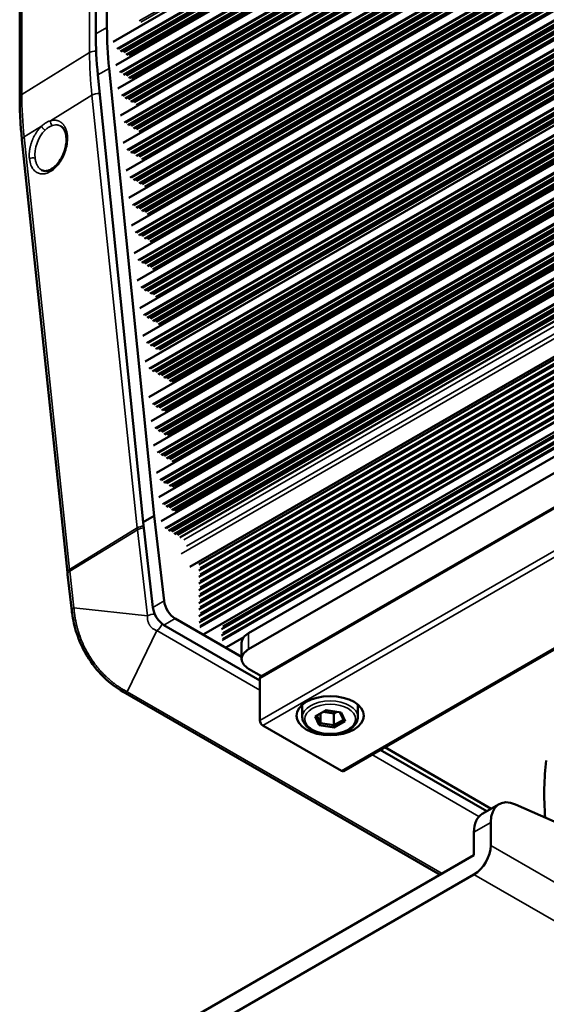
# Paper-space layout 'Sheet_1' of a CAD drawing. Header units: millimetres. Extents: x 0 to 118, y 0 to 118.
# Tile 3 of 206: x 12.18 to 14.79, y 17.04 to 21.92. Entities that reach past the tile are written whole.
import ezdxf

# ---------------------------------------------------------------- set-up
doc = ezdxf.new("R2010")
doc.units = ezdxf.units.MM
doc.layers.add('Visible (ANSI)', color=7, linetype='Continuous', lineweight=50)
doc.layers.add('Visible Narrow (ANSI)', color=7, linetype='Continuous', lineweight=35)

psp = doc.layouts.new('Sheet_1')

# ---------------------------------------------------------------- linework, layer by layer
at = {"layer": 'Visible (ANSI)'}
for p, q in [((39.94066, 37.57), (12.64579, 21.8113)), ((39.94883, 37.4509), (12.65933, 21.6953)), ((39.96056, 37.33555), (12.66905, 21.57879)), ((39.97401, 37.20351), (12.68183, 21.44637)), ((39.98793, 37.06692), (12.69572, 21.30976)), ((40.00184, 36.93033), (12.70961, 21.17316)), ((40.01573, 36.79405), (12.72323, 21.03672)), ((40.02961, 36.65776), (12.73684, 20.90027)), ((40.04351, 36.5214), (12.75039, 20.76371)), ((40.05738, 36.38519), (12.76407, 20.62739)), ((40.07127, 36.2489), (12.77769, 20.49095)), ((40.08537, 36.11049), (12.79325, 20.35338)), ((40.09821, 35.98452), (12.80437, 20.22641)), ((40.11624, 35.80754), (12.82212, 20.04927)), ((40.12839, 35.68824), (12.83407, 19.92986)), ((40.14055, 35.56894), (12.84603, 19.81044)), ((40.15444, 35.43259), (12.85971, 19.67396)), ((40.1666, 35.31328), (12.87167, 19.55455)), ((40.17912, 35.19419), (12.88363, 19.43513)), ((18.73871, 22.68131), (12.97555, 19.35395)), ((18.74846, 22.51267), (13.02561, 19.20858)), ((13.07012, 19.22062), (18.74968, 22.49972)), ((18.76002, 22.47555), (13.06965, 19.19021)), ((18.77119, 22.44981), (13.06982, 19.15812)), ((18.75622, 22.48174), (13.07641, 19.20249)), ((18.76941, 22.45699), (13.07658, 19.17023)), ((18.75632, 22.40888), (13.06998, 19.12588)), ((18.75864, 22.41843), (13.07674, 19.13798)), ((12.615, 21.88246), (12.615, 22.36193)), ((18.75922, 22.37822), (13.07015, 19.09364)), ((18.77197, 22.35325), (13.07032, 19.06139)), ((18.75774, 22.38556), (13.07691, 19.10574)), ((18.76808, 22.3592), (13.07707, 19.07349)), ((12.55932, 21.85031), (12.55932, 22.32978)), ((18.78035, 22.32575), (13.07048, 19.02915)), ((18.77956, 22.33349), (13.07724, 19.04125)), ((18.51285, 22.14719), (13.0774, 19.00904)), ((18.41672, 22.08327), (13.07065, 18.99671)), ((12.18264, 22.00956), (12.18264, 21.53405)), ((18.1441, 21.90197), (13.07757, 18.97681)), ((18.04788, 21.83798), (13.07082, 18.96448)), ((17.96529, 21.76635), (13.07774, 18.94452)), ((17.96522, 21.75792), (13.07098, 18.93224)), ((13.07706, 18.91463), (17.97095, 21.74011)), ((12.84945, 19.46205), (12.62556, 21.67882)), ((13.09563, 18.87469), (17.98886, 21.69979)), ((17.99751, 21.68032), (13.18218, 18.90018)), ((17.99452, 21.68703), (13.18893, 18.91252)), ((12.56988, 21.64667), (12.79377, 19.42991)), ((18.00894, 21.65458), (13.18234, 18.86794)), ((13.18842, 18.85034), (18.0164, 21.63778)), ((18.00597, 21.66125), (13.1891, 18.88023)), ((12.19393, 21.32423), (12.41866, 19.18017)), ((12.29123, 21.17488), (12.29123, 21.17488)), ((16.43481, 20.68054), (13.31685, 18.88039)), ((16.43481, 20.60017), (13.31685, 18.80002)), ((16.57808, 20.51275), (13.37661, 18.66438)), ((16.98751, 20.04469), (13.78604, 18.19632)), ((12.84945, 19.46205), (12.79377, 19.42991)), ((12.79377, 19.42991), (12.84236, 19.00706)), ((12.89804, 19.03921), (12.84945, 19.46205)), ((12.41966, 19.17108), (12.44057, 18.98999)), ((13.28226, 18.76213), (12.95316, 18.95214)), ((13.37253, 18.64573), (12.89749, 18.91999)), ((13.20699, 18.8104), (13.29226, 18.85963)), ((13.28226, 18.75181), (13.28226, 18.83217)), ((13.31685, 18.70359), (13.38069, 18.66673)), ((13.37253, 18.65537), (13.37253, 18.44642)), ((12.69566, 18.58834), (14.2649, 17.68234)), ((13.58272, 18.4641), (13.58272, 18.52533)), ((13.70064, 18.49729), (13.64633, 18.46594)), ((13.77483, 18.48582), (13.70064, 18.49729)), ((13.85831, 18.4641), (13.85831, 18.52533)), ((13.64633, 18.46594), (13.66621, 18.4231)), ((13.65511, 18.47101), (13.67263, 18.43324)), ((13.67263, 18.48113), (13.67263, 18.43324)), ((13.73804, 18.48099), (13.68627, 18.489)), ((13.75242, 18.48928), (13.73804, 18.48099)), ((13.73804, 18.48099), (13.73804, 18.42312)), ((13.73804, 18.42312), (13.78593, 18.45077)), ((13.78593, 18.45077), (13.76926, 18.48668)), ((13.79471, 18.44298), (13.77483, 18.48582)), ((13.79471, 18.44298), (13.78593, 18.45077)), ((13.38645, 18.42231), (13.77619, 18.19729)), ((13.66621, 18.4231), (13.67263, 18.43324)), ((13.66621, 18.4231), (13.7404, 18.41162)), ((13.67263, 18.43324), (13.73804, 18.42312)), ((13.7404, 18.41162), (13.73804, 18.42312)), ((13.7404, 18.41162), (13.79471, 18.44298)), ((14.49644, 17.99683), (13.96848, 18.30165)), ((13.99075, 18.31451), (14.51872, 18.00969)), ((14.47396, 17.98385), (14.55748, 18.03207)), ((14.63964, 18.03061), (16.76008, 17.09443)), ((14.51671, 17.82772), (14.51671, 17.94196)), ((14.43319, 17.7795), (14.43319, 17.89374)), ((14.43319, 17.7795), (12.70718, 16.78299)), ((12.70718, 16.68655), (14.43319, 17.68307))]:
    psp.add_line(p, q, dxfattribs=at)
for centre, major_axis, ratio, start_param, end_param in [((14.00694, 21.07882), (-0.98425, 1.70477), 0.5773503, 0.7853982, 0.9086184), ((13.95127, 21.04668), (0.98425, -1.70477), 0.5773503, 3.9269908, 4.0502111), ((12.95316, 19.01643), (-0.03937, 0.06819), 0.5773503, 0.9265678, 2.3561945), ((12.47968, 18.9945), (-0.03911, -0.00452), 0.4898979, 0.0000141, 0.0000341), ((12.89749, 18.98428), (0.03937, -0.06819), 0.5773503, 4.0681604, 5.4977871), ((13.40037, 18.83217), (-0.11811, 0), 0.5773503, 5.4977871, 6.2831853), ((13.40037, 18.75181), (-0.11811, 0), 0.5773503, 5.4977871, 7.0685835), ((13.38645, 18.64733), (-0.00984, 0.01705), 0.5773503, 0, 0.7853982), ((12.71534, 18.62244), (-0.01968, -0.0341), 0.5773503, 6.2831513, 6.2831853), ((13.38645, 18.43839), (0.00984, -0.01705), 0.5773503, 3.9269908, 5.4977871), ((15.82513, 17.48366), (0.73819, -1.27858), 0.5773503, 3.786783, 4.0246992), ((13.77619, 18.21337), (0.00984, -0.01705), 0.5773503, 5.4977871, 6.2831853), ((14.6559, 17.86159), (-0.09843, 0.17048), 0.5773503, 5.6148959, 7.0685835), ((14.57239, 17.81338), (-0.09843, 0.17048), 0.5773503, 0, 0.7853982), ((14.43319, 17.7795), (-0.05906, -0.10229), 0.5773503, 0.7853982, 2.3561945)]:
    psp.add_ellipse(centre, major_axis=major_axis, ratio=ratio, start_param=start_param, end_param=end_param, dxfattribs=at)
psp.add_ellipse((13.72052, 18.47053), major_axis=(0.16732, 0), ratio=0.5773503, dxfattribs=at)
for points, knots in [([(12.19393, 21.32423), (12.19242, 21.33856), (12.19107, 21.35282), (12.18867, 21.38122), (12.18761, 21.39536), (12.18581, 21.42349), (12.18505, 21.43749), (12.18385, 21.46534), (12.18339, 21.47919), (12.18279, 21.50674), (12.18264, 21.52043), (12.18264, 21.53405)], [4.58426787, 4.58426787, 4.58426787, 4.58426787, 4.6098921, 4.6098921, 4.63551632, 4.63551632, 4.66114054, 4.66114054, 4.68676476, 4.68676476, 4.71238898, 4.71238898, 4.71238898, 4.71238898]), ([(12.41341, 21.33987), (12.41231, 21.35037), (12.40992, 21.35996), (12.4034, 21.37551), (12.39928, 21.38172), (12.39224, 21.3888), (12.38955, 21.39088), (12.38674, 21.3925)], [0.00000193, 0.00000193, 0.00000193, 0.00000193, 0.09659952, 0.09659952, 0.19053391, 0.19053391, 0.2440645, 0.2440645, 0.2440645, 0.2440645]), ([(12.29123, 21.17488), (12.29811, 21.1709), (12.30594, 21.16935), (12.3195, 21.17123), (12.32406, 21.17245), (12.33659, 21.17747), (12.34499, 21.18257), (12.3607, 21.19565), (12.36823, 21.20358), (12.38203, 21.22164), (12.38844, 21.23202), (12.39937, 21.25413), (12.40398, 21.26616), (12.41072, 21.29031), (12.4129, 21.30274), (12.41436, 21.32331), (12.41424, 21.33192), (12.41341, 21.33987)], [0, 0, 0, 0, 0.13105851, 0.13105851, 0.19065498, 0.19065498, 0.2887286, 0.2887286, 0.3806044, 0.3806044, 0.47399055, 0.47399055, 0.56979005, 0.56979005, 0.66696546, 0.66696546, 0.74019544, 0.74019544, 0.74019544, 0.74019544]), ([(12.41966, 19.17108), (12.41959, 19.17169), (12.41952, 19.17229), (12.41938, 19.17351), (12.41931, 19.17411), (12.41918, 19.17533), (12.41911, 19.17593), (12.41898, 19.17714), (12.41891, 19.17775), (12.41879, 19.17896), (12.41872, 19.17957), (12.41866, 19.18017)], [4.570491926, 4.570491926, 4.570491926, 4.570491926, 4.573247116, 4.573247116, 4.576002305, 4.576002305, 4.578757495, 4.578757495, 4.581512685, 4.581512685, 4.584267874, 4.584267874, 4.584267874, 4.584267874]), ([(12.69566, 18.58834), (12.65755, 18.61035), (12.61897, 18.64018), (12.55605, 18.70704), (12.52961, 18.74294), (12.49089, 18.81178), (12.47643, 18.84479), (12.45429, 18.91126), (12.44657, 18.94536), (12.44153, 18.98207), (12.44103, 18.98604), (12.44057, 18.98999)], [0, 0, 0, 0, 0.3993911, 0.3993911, 0.7302692, 0.7302692, 1.0013598, 1.0013598, 1.282363, 1.282363, 1.3165286, 1.3165286, 1.3165286, 1.3165286]), ([(13.85831, 18.4641), (13.85831, 18.45555), (13.85623, 18.44704), (13.84821, 18.43063), (13.84201, 18.42282), (13.82579, 18.40828), (13.81541, 18.40173), (13.79176, 18.3909), (13.77843, 18.38668), (13.75038, 18.38103), (13.73568, 18.37958), (13.7063, 18.37953), (13.69163, 18.38091), (13.66366, 18.3864), (13.65036, 18.39052), (13.62639, 18.40127), (13.61573, 18.4079), (13.59845, 18.42327), (13.59174, 18.43198), (13.5844, 18.44873), (13.58272, 18.45641), (13.58272, 18.4641)], [3.9269908, 3.9269908, 3.9269908, 3.9269908, 4.2021612, 4.2021612, 4.4993687, 4.4993687, 4.8274361, 4.8274361, 5.162051, 5.162051, 5.4944476, 5.4944476, 5.8256861, 5.8256861, 6.158032, 6.158032, 6.4926161, 6.4926161, 6.8208901, 6.8208901, 7.0685835, 7.0685835, 7.0685835, 7.0685835])]:
    psp.add_open_spline(points, degree=3, knots=knots, dxfattribs=at)
psp.add_open_spline([(12.38673, 21.3925), (12.38673, 21.3925), (12.38674, 21.3925), (12.38674, 21.3925)], degree=3, dxfattribs=at)
at = {"layer": 'Visible Narrow (ANSI)'}
for p, q in [((12.77515, 21.915), (39.93974, 37.59848)), ((12.7822, 21.90872), (39.94002, 37.58829)), ((39.94287, 37.52614), (12.66366, 21.77649)), ((12.66625, 21.7771), (39.94292, 37.52529)), ((39.94329, 37.51941), (12.67196, 21.7743)), ((12.68085, 21.76401), (39.9443, 37.50457)), ((39.9447, 37.49908), (12.68577, 21.76112)), ((12.69485, 21.76094), (39.9451, 37.49387)), ((39.94552, 37.48841), (12.69976, 21.75806)), ((12.7087, 21.74774), (39.94675, 37.47363)), ((39.94722, 37.4682), (12.7136, 21.74486)), ((12.72273, 21.74465), (39.94769, 37.46299)), ((39.94819, 37.45756), (12.72764, 21.74177)), ((39.95315, 37.40826), (12.6772, 21.66049)), ((12.6798, 21.66111), (39.95323, 37.40743)), ((39.95382, 37.40167), (12.68551, 21.6583)), ((12.69439, 21.64802), (39.9553, 37.38711)), ((39.95585, 37.3817), (12.69931, 21.64513)), ((12.7084, 21.64494), (39.95638, 37.37657)), ((39.95693, 37.37118), (12.71331, 21.64206)), ((12.72224, 21.63174), (39.95842, 37.35655)), ((39.95897, 37.35116), (12.72714, 21.62886)), ((12.73628, 21.62866), (39.95949, 37.34599)), ((39.96004, 37.34059), (12.74119, 21.62577)), ((39.9649, 37.29293), (12.68692, 21.54398)), ((12.68951, 21.5446), (39.96498, 37.29209)), ((39.96557, 37.28633), (12.69523, 21.54179)), ((12.70411, 21.5315), (39.96705, 37.27177)), ((39.96761, 37.26636), (12.70903, 21.52862)), ((12.71811, 21.52843), (39.96813, 37.26123)), ((39.96868, 37.25584), (12.72302, 21.52555)), ((12.73196, 21.51523), (39.97017, 37.24122)), ((39.97072, 37.23583), (12.73686, 21.51235)), ((12.74599, 21.51215), (39.97124, 37.23065)), ((39.97179, 37.22525), (12.7509, 21.50926)), ((12.75979, 21.49897), (39.97328, 37.21069)), ((39.97383, 37.20528), (12.7647, 21.49609)), ((39.97835, 37.16089), (12.6997, 21.41155)), ((12.70229, 21.41217), (39.97844, 37.16006)), ((39.97902, 37.1543), (12.70801, 21.40937)), ((12.71689, 21.39908), (39.98051, 37.13974)), ((39.98106, 37.13433), (12.72181, 21.39619)), ((12.73089, 21.39601), (39.98158, 37.1292)), ((39.98213, 37.1238), (12.7358, 21.39313)), ((12.74474, 21.38281), (39.98362, 37.10918)), ((39.98417, 37.10379), (12.74964, 21.37993)), ((12.75877, 21.37972), (39.9847, 37.09862)), ((39.98525, 37.09321), (12.76368, 21.37683)), ((12.77257, 21.36655), (39.98673, 37.07865)), ((39.98728, 37.07325), (12.77748, 21.36366)), ((12.78661, 21.36346), (39.98781, 37.06807)), ((39.99227, 37.0243), (12.71359, 21.27495)), ((12.71619, 21.27557), (39.99235, 37.02347)), ((39.99294, 37.01771), (12.7219, 21.27276)), ((12.73078, 21.26248), (39.99442, 37.00315)), ((39.99497, 36.99774), (12.7357, 21.25959)), ((12.74479, 21.2594), (39.9955, 36.99261)), ((39.99605, 36.98721), (12.7497, 21.25653)), ((12.75863, 21.2462), (39.99754, 36.97259)), ((39.99809, 36.9672), (12.76353, 21.24332)), ((12.77267, 21.24312), (39.99861, 36.96203)), ((39.99916, 36.95662), (12.77758, 21.24023)), ((12.78646, 21.22994), (40.00065, 36.94206)), ((40.0012, 36.93666), (12.79137, 21.22706)), ((12.8005, 21.22685), (40.00172, 36.93148)), ((40.00618, 36.88771), (12.72748, 21.13835)), ((12.73008, 21.13896), (40.00627, 36.88688)), ((40.00686, 36.88112), (12.73579, 21.13616)), ((12.74468, 21.12587), (40.00834, 36.86656)), ((40.00889, 36.86115), (12.7496, 21.12299)), ((12.75868, 21.1228), (40.00941, 36.85602)), ((40.00996, 36.85062), (12.76359, 21.11992)), ((12.77252, 21.1096), (40.01145, 36.836)), ((40.012, 36.83061), (12.77743, 21.10672)), ((12.78656, 21.10651), (40.01253, 36.82544)), ((40.01308, 36.82003), (12.79147, 21.10363)), ((12.80036, 21.09334), (40.01456, 36.80547)), ((40.01511, 36.80007), (12.80527, 21.09046)), ((40.02007, 36.75143), (12.7411, 21.0019)), ((12.74369, 21.00252), (40.02015, 36.75059)), ((12.8144, 21.09025), (40.01564, 36.79489)), ((40.02074, 36.74483), (12.74941, 20.99972)), ((12.75829, 20.98943), (40.02223, 36.73027)), ((40.02278, 36.72486), (12.76321, 20.98654)), ((12.77229, 20.98636), (40.0233, 36.71973)), ((40.02385, 36.71434), (12.7772, 20.98348)), ((12.78614, 20.97316), (40.02534, 36.69972)), ((40.02589, 36.69432), (12.79104, 20.97028)), ((12.80017, 20.97007), (40.02641, 36.68915)), ((40.02697, 36.68375), (12.80508, 20.96719)), ((12.81397, 20.9569), (40.02845, 36.66919)), ((40.029, 36.66378), (12.81888, 20.95401)), ((12.82801, 20.95381), (40.02953, 36.65861)), ((40.03396, 36.61514), (12.75471, 20.86546)), ((12.75731, 20.86608), (40.03404, 36.61431)), ((40.03463, 36.60854), (12.76302, 20.86327)), ((12.77191, 20.85299), (40.03611, 36.59398)), ((40.03666, 36.58858), (12.77682, 20.8501)), ((12.78591, 20.84991), (40.03718, 36.58345)), ((40.03773, 36.57805), (12.79082, 20.84704)), ((12.79975, 20.83671), (40.03922, 36.56343)), ((40.03977, 36.55804), (12.80466, 20.83384)), ((12.81379, 20.83363), (40.0403, 36.55286)), ((40.04085, 36.54746), (12.8187, 20.83074)), ((12.82758, 20.82046), (40.04233, 36.5329)), ((40.04289, 36.5275), (12.8325, 20.81757)), ((12.84163, 20.81736), (40.04341, 36.52232)), ((40.04785, 36.47878), (12.76827, 20.7289)), ((12.77085, 20.72952), (40.04793, 36.47795)), ((40.04852, 36.47218), (12.77657, 20.72671)), ((12.78545, 20.71643), (40.05, 36.45763)), ((40.05055, 36.45223), (12.79037, 20.71355)), ((12.79945, 20.71336), (40.05108, 36.4471)), ((40.05163, 36.4417), (12.80436, 20.71049)), ((12.81329, 20.70016), (40.05312, 36.42708)), ((40.05366, 36.42169), (12.8182, 20.69729)), ((12.82733, 20.69708), (40.05419, 36.41652)), ((40.05474, 36.41112), (12.83224, 20.6942)), ((12.84112, 20.68391), (40.05623, 36.39656)), ((40.05678, 36.39116), (12.84604, 20.68103)), ((12.85517, 20.68082), (40.0573, 36.38598)), ((40.06173, 36.34257), (12.78194, 20.59258)), ((12.78454, 20.59319), (40.06181, 36.34174)), ((40.0624, 36.33597), (12.79025, 20.59039)), ((12.79914, 20.5801), (40.06388, 36.32141)), ((40.06443, 36.316), (12.80405, 20.57722)), ((12.81314, 20.57703), (40.06496, 36.31087)), ((40.06551, 36.30548), (12.81805, 20.57415)), ((12.82698, 20.56383), (40.067, 36.29086)), ((40.06754, 36.28547), (12.83189, 20.56095)), ((12.84102, 20.56074), (40.06807, 36.28029)), ((40.06862, 36.27489), (12.84593, 20.55786)), ((12.85481, 20.54757), (40.07011, 36.26033)), ((40.07066, 36.25492), (12.85972, 20.54469)), ((12.86886, 20.54448), (40.07118, 36.24975)), ((40.07561, 36.20628), (12.79556, 20.45613)), ((12.79815, 20.45675), (40.0757, 36.20545)), ((40.07628, 36.19969), (12.80386, 20.45395)), ((12.81275, 20.44366), (40.07777, 36.18513)), ((40.07832, 36.17972), (12.81767, 20.44077)), ((12.82675, 20.44059), (40.07884, 36.17459)), ((40.07939, 36.16919), (12.83166, 20.43771)), ((12.8406, 20.42739), (40.08088, 36.15457)), ((40.08143, 36.14918), (12.8455, 20.42451)), ((12.85463, 20.4243), (40.08196, 36.14401)), ((40.08251, 36.1386), (12.85954, 20.42142)), ((12.86843, 20.41113), (40.08399, 36.12404)), ((40.08454, 36.11864), (12.87334, 20.40824)), ((40.08971, 36.06787), (12.81112, 20.31857)), ((12.81372, 20.31918), (40.0898, 36.06704)), ((12.88247, 20.40804), (40.08507, 36.11346)), ((40.09039, 36.06127), (12.81943, 20.31638)), ((12.82831, 20.30609), (40.09187, 36.04671)), ((40.09242, 36.04131), (12.83323, 20.30321)), ((12.84232, 20.30302), (40.09294, 36.03618)), ((40.09349, 36.03078), (12.84723, 20.30014)), ((12.85616, 20.28982), (40.09498, 36.01616)), ((40.09553, 36.01077), (12.86106, 20.28694)), ((12.87019, 20.28673), (40.09606, 36.00559)), ((40.09661, 36.00019), (12.87511, 20.28385)), ((12.88399, 20.27356), (40.09809, 35.98563)), ((40.10255, 35.94189), (12.82224, 20.1916)), ((12.82484, 20.19222), (40.10263, 35.94106)), ((40.10322, 35.9353), (12.83055, 20.18941)), ((12.83943, 20.17913), (40.1047, 35.92074)), ((40.10526, 35.91533), (12.84435, 20.17624)), ((12.85343, 20.17605), (40.10578, 35.9102)), ((40.10633, 35.90481), (12.85835, 20.17318)), ((12.86728, 20.16285), (40.10782, 35.89019)), ((40.10837, 35.88479), (12.87218, 20.15998)), ((12.88131, 20.15977), (40.10889, 35.87962)), ((40.10944, 35.87422), (12.88623, 20.15688)), ((12.89511, 20.1466), (40.11093, 35.85966)), ((40.11148, 35.85425), (12.90002, 20.14371)), ((12.90915, 20.1435), (40.11201, 35.84908)), ((40.11255, 35.84372), (12.91403, 20.14065)), ((12.92311, 20.13022), (40.11406, 35.82892)), ((40.11461, 35.82355), (12.92802, 20.12737)), ((12.93696, 20.12724), (40.11512, 35.81855)), ((40.11566, 35.81318), (12.94187, 20.12438)), ((40.12058, 35.76491), (12.83999, 20.01446)), ((12.84258, 20.01507), (40.12067, 35.76408)), ((40.12125, 35.75832), (12.84829, 20.01227)), ((12.85718, 20.00198), (40.12274, 35.74376)), ((40.12329, 35.73835), (12.8621, 19.9991)), ((12.87118, 19.99891), (40.12381, 35.73322)), ((40.12436, 35.72782), (12.87609, 19.99603)), ((12.88503, 19.98571), (40.12585, 35.7132)), ((40.1264, 35.70781), (12.88993, 19.98283)), ((12.89906, 19.98262), (40.12693, 35.70264)), ((40.12748, 35.69723), (12.90397, 19.97974)), ((40.13274, 35.64562), (12.85194, 19.89504)), ((12.85454, 19.89566), (40.13282, 35.64479)), ((40.13341, 35.63902), (12.86025, 19.89286)), ((12.86913, 19.88257), (40.13489, 35.62446)), ((40.13544, 35.61906), (12.87405, 19.87968)), ((12.88313, 19.8795), (40.13596, 35.61393)), ((40.13651, 35.60853), (12.88805, 19.87662)), ((12.89698, 19.8663), (40.138, 35.59391)), ((40.13855, 35.58852), (12.90188, 19.86342)), ((12.91101, 19.86321), (40.13908, 35.58334)), ((40.13963, 35.57794), (12.91593, 19.86033)), ((40.14489, 35.52631), (12.8639, 19.77563)), ((12.8665, 19.77625), (40.14498, 35.52548)), ((40.14556, 35.51972), (12.87221, 19.77344)), ((12.8811, 19.76315), (40.14705, 35.50516)), ((40.1476, 35.49975), (12.88602, 19.76027)), ((12.8951, 19.76008), (40.14812, 35.49462)), ((40.14867, 35.48922), (12.90001, 19.7572)), ((12.90894, 19.74688), (40.15016, 35.4746)), ((40.15071, 35.46921), (12.91385, 19.744)), ((12.92298, 19.7438), (40.15124, 35.46404)), ((40.15179, 35.45863), (12.92789, 19.74091)), ((12.93677, 19.73062), (40.15327, 35.44407)), ((40.15382, 35.43867), (12.94169, 19.72774)), ((12.95082, 19.72753), (40.15435, 35.4335)), ((40.15878, 35.38996), (12.87758, 19.63915)), ((12.88017, 19.63977), (40.15887, 35.38913)), ((40.15946, 35.38337), (12.88588, 19.63696)), ((12.89477, 19.62668), (40.16094, 35.36881)), ((40.16149, 35.3634), (12.89969, 19.62379)), ((12.90877, 19.6236), (40.16201, 35.35827)), ((40.16256, 35.35287), (12.91368, 19.62073)), ((12.92262, 19.6104), (40.16405, 35.33825)), ((40.1646, 35.33286), (12.92752, 19.60753)), ((12.93665, 19.60732), (40.16513, 35.32769)), ((40.16568, 35.32228), (12.94156, 19.60443)), ((40.17094, 35.27066), (12.88954, 19.51974)), ((12.89214, 19.52035), (40.17102, 35.26983)), ((40.17161, 35.26406), (12.89785, 19.51755)), ((12.90673, 19.50726), (40.17309, 35.2495)), ((40.17364, 35.24409), (12.91165, 19.50438)), ((12.92073, 19.50419), (40.17417, 35.23896)), ((40.17472, 35.23357), (12.92565, 19.50131)), ((12.93458, 19.49099), (40.17629, 35.21899)), ((40.17689, 35.21363), (12.93948, 19.48811)), ((12.94861, 19.4879), (40.17747, 35.20849)), ((40.17809, 35.20313), (12.95353, 19.48502)), ((40.18401, 35.15188), (12.9015, 19.40032)), ((12.9041, 19.40094), (40.1841, 35.15105)), ((40.18476, 35.14533), (12.90981, 19.39813)), ((12.9187, 19.38784), (40.18643, 35.13088)), ((40.18705, 35.12551), (12.92362, 19.38496)), ((12.9327, 19.38477), (40.18764, 35.12042)), ((40.18826, 35.11506), (12.93761, 19.38189)), ((12.94654, 19.37157), (40.18994, 35.10055)), ((40.19055, 35.0952), (12.95145, 19.36869)), ((12.96058, 19.36849), (40.19115, 35.09006)), ((40.19177, 35.0847), (12.96549, 19.3656)), ((12.99645, 19.34188), (18.738, 22.65677)), ((12.9818, 19.27265), (18.74657, 22.60094)), ((18.74067, 22.62028), (13.00852, 19.31082)), ((18.74849, 22.51228), (13.07012, 19.23387)), ((12.52905, 21.75748), (12.52905, 22.23299)), ((12.19322, 22.02507), (12.19322, 21.54955)), ((12.55932, 21.85031), (12.615, 21.88246)), ((12.19322, 21.54955), (12.52905, 21.75748)), ((13.07442, 18.90757), (17.9729, 21.73571)), ((17.97259, 21.73641), (13.07625, 18.90951)), ((12.62556, 21.67882), (12.56988, 21.64667)), ((13.18578, 18.84328), (18.01836, 21.63337)), ((18.01805, 21.63407), (13.18761, 18.84522)), ((12.54045, 21.54568), (12.33463, 21.41942)), ((12.76518, 19.40162), (12.54045, 21.54568)), ((12.29115, 21.39275), (12.20452, 21.3396)), ((12.20452, 21.3396), (12.42925, 19.19554)), ((16.574, 20.50374), (13.37253, 18.65537)), ((13.37253, 18.44642), (16.574, 20.29479)), ((16.58792, 20.27068), (13.38645, 18.42231)), ((13.77619, 18.19729), (16.97766, 20.04566)), ((12.42925, 19.19554), (12.76518, 19.40162)), ((12.76621, 19.39226), (12.43026, 19.18639)), ((12.81553, 18.96518), (12.76621, 19.39226)), ((12.43026, 19.18639), (12.45117, 19.0053)), ((12.84236, 19.00706), (12.89804, 19.03921)), ((12.81553, 18.96518), (12.45117, 19.0053)), ((12.95316, 18.95214), (12.89749, 18.91999)), ((12.71437, 18.58975), (12.86151, 18.89259)), ((13.37253, 18.59755), (12.86151, 18.89259)), ((13.31685, 18.88039), (13.31685, 18.80002)), ((12.71437, 18.58975), (14.27548, 17.68844)), ((14.45791, 17.9709), (13.92676, 18.27756)), ((14.51671, 17.94196), (14.43319, 17.89374)), ((14.51671, 17.82772), (20.91964, 14.13098)), ((20.83613, 13.98633), (14.43319, 17.68307))]:
    psp.add_line(p, q, dxfattribs=at)
for centre, major_axis, ratio, start_param, end_param in [((12.55784, 21.74197), (0.03937, 0), 0.5773503, 1.4840676, 2.3911011), ((13.91999, 20.95442), (-0.98354, 1.70354), 0.5773503, 0.7853982, 0.9135193), ((12.22201, 21.53405), (-0.03937, 0), 0.5773503, 5.5326937, 6.2831853), ((13.572, 20.75351), (0.97495, -1.68866), 0.5773503, 3.9269908, 4.0551119), ((12.56901, 21.53441), (-0.03916, -0.0041), 0.4988496, 4.3970581, 5.476339), ((12.34892, 21.41379), (-0.00568, 0.01885), 0.6993404, 1.0665124, 2.5045946), ((12.23308, 21.32834), (-0.03916, -0.0041), 0.4988496, 5.476339, 6.2831853), ((12.33898, 21.28369), (0.03989, 0.11244), 0.6275944, 0.8987669, 2.2407684), ((12.43298, 21.34192), (-0.01958, -0.00205), 0.4988495, 5.4763389, 6.2831318), ((12.24497, 21.22545), (-0.01958, -0.00205), 0.4988497, 3.8706351, 5.4763391), ((12.79375, 19.39035), (0.03916, 0.0041), 0.4988496, 1.46014, 2.3347464), ((13.3164, 19.16537), (-0.39299, 0.68068), 0.5773503, 0.9135193, 0.9272952), ((12.79473, 19.38146), (-0.03911, -0.00452), 0.4898979, 4.5954172, 5.4711382), ((12.45781, 19.18428), (-0.03916, -0.0041), 0.4988496, 5.476339, 6.2831853), ((12.45877, 19.17559), (-0.03911, -0.00452), 0.4898979, 5.4711349, 6.2831853), ((12.96841, 18.96446), (0.3844, -0.66579), 0.5773503, 4.0551119, 4.0688879), ((12.47968, 18.9945), (-0.03911, -0.00452), 0.4898979, 5.4711354, 6.2831853), ((12.84404, 18.95439), (0.03911, 0.00452), 0.4898979, 1.3166491, 2.3295633), ((12.86248, 18.92527), (-0.01969, -0.0341), 0.5773503, 0.7504611, 1.928318), ((12.71534, 18.62244), (-0.01969, -0.0341), 0.5773503, 0, 0.7504901), ((13.72052, 18.4641), (-0.1378, 0), 0.5773503, 3.1415927, 6.2831853)]:
    psp.add_ellipse(centre, major_axis=major_axis, ratio=ratio, start_param=start_param, end_param=end_param, dxfattribs=at)
psp.add_ellipse((13.72052, 18.45446), major_axis=(0.12598, 0), ratio=0.5773503, dxfattribs=at)
for points, knots in [([(12.29115, 21.39275), (12.28944, 21.39113), (12.28777, 21.38948), (12.28445, 21.38605), (12.28282, 21.38428), (12.27964, 21.3807), (12.2781, 21.3789), (12.27507, 21.37518), (12.27359, 21.37328), (12.27065, 21.36936), (12.2692, 21.36734), (12.26636, 21.36324), (12.26497, 21.36114), (12.26311, 21.35822), (12.2626, 21.35741), (12.26075, 21.35443), (12.25945, 21.35224), (12.25746, 21.34877), (12.25674, 21.3475), (12.25504, 21.34438), (12.25407, 21.34255), (12.25218, 21.33885), (12.25126, 21.33699), (12.24969, 21.33366), (12.24903, 21.33221), (12.24753, 21.32885), (12.24671, 21.32693), (12.24518, 21.32317), (12.24445, 21.32133), (12.24298, 21.31741), (12.24224, 21.31533), (12.24079, 21.31113), (12.24009, 21.30901), (12.23876, 21.30474), (12.23812, 21.3026), (12.23741, 21.30005), (12.23729, 21.29964), (12.23659, 21.29707), (12.23603, 21.29492), (12.23525, 21.29173), (12.235, 21.29068), (12.23424, 21.28739), (12.23377, 21.28516), (12.23291, 21.28072), (12.23252, 21.2785), (12.23182, 21.27409), (12.23151, 21.2719), (12.23103, 21.26797), (12.23084, 21.26623), (12.23054, 21.26314), (12.23043, 21.26179), (12.23012, 21.25743), (12.22997, 21.25441), (12.22984, 21.24842), (12.22985, 21.24546), (12.23002, 21.23961), (12.23018, 21.23673), (12.23051, 21.23294), (12.23059, 21.23201), (12.23069, 21.23109)], [0, 0, 0, 0, 0.04158409, 0.04158409, 0.08393656, 0.08393656, 0.12523439, 0.12523439, 0.16666667, 0.16666667, 0.20841528, 0.20841528, 0.25025752, 0.25025752, 0.26620183, 0.26620183, 0.30866687, 0.30866687, 0.33333333, 0.33333333, 0.36875232, 0.36875232, 0.40438803, 0.40438803, 0.43174142, 0.43174142, 0.46707379, 0.46707379, 0.5, 0.5, 0.53578465, 0.53578465, 0.57139466, 0.57139466, 0.60686446, 0.60686446, 0.61360246, 0.61360246, 0.64925832, 0.64925832, 0.66666667, 0.66666667, 0.70438088, 0.70438088, 0.74230261, 0.74230261, 0.78012654, 0.78012654, 0.81007022, 0.81007022, 0.83333333, 0.83333333, 0.88486247, 0.88486247, 0.9352751, 0.9352751, 0.98415716, 0.98415716, 1, 1, 1, 1]), ([(12.30859, 21.37328), (12.30804, 21.37356), (12.30748, 21.37386), (12.3069, 21.3742), (12.30632, 21.37454), (12.30573, 21.37491), (12.30513, 21.37532), (12.30454, 21.37573), (12.30393, 21.37617), (12.30333, 21.37664), (12.30275, 21.37708), (12.30218, 21.37755), (12.30161, 21.37805), (12.30104, 21.37855), (12.30048, 21.37907), (12.29993, 21.3796), (12.29938, 21.38014), (12.29884, 21.38069), (12.29832, 21.38126), (12.29821, 21.38138), (12.2981, 21.38151), (12.29799, 21.38163), (12.29747, 21.38221), (12.29697, 21.38279), (12.2965, 21.38339), (12.29602, 21.38399), (12.29557, 21.38459), (12.29514, 21.38519), (12.2947, 21.3858), (12.2943, 21.38641), (12.29392, 21.38701), (12.29384, 21.38714), (12.29377, 21.38726), (12.29369, 21.38739), (12.29332, 21.38801), (12.29297, 21.38862), (12.29266, 21.38922), (12.29234, 21.38985), (12.29205, 21.39046), (12.2918, 21.39105), (12.29155, 21.39163), (12.29133, 21.3922), (12.29115, 21.39275)], [0, 0, 0, 0, 0.0838197, 0.0838197, 0.0838197, 0.1669099, 0.1669099, 0.1669099, 0.25, 0.25, 0.25, 0.3282969, 0.3282969, 0.3282969, 0.4060178, 0.4060178, 0.4060178, 0.4833954, 0.4833954, 0.4833954, 0.5, 0.5, 0.5, 0.5775393, 0.5775393, 0.5775393, 0.6552711, 0.6552711, 0.6552711, 0.7337364, 0.7337364, 0.7337364, 0.75, 0.75, 0.75, 0.8311795, 0.8311795, 0.8311795, 0.9155898, 0.9155898, 0.9155898, 1, 1, 1, 1]), ([(12.30859, 21.37328), (12.31247, 21.37702), (12.31648, 21.38041), (12.32056, 21.38339), (12.32468, 21.3864), (12.32888, 21.389), (12.3331, 21.39117), (12.33727, 21.39331), (12.34147, 21.39502), (12.34564, 21.39628)], [0, 0, 0, 0, 0.3326282, 0.3326282, 0.3326282, 0.6682278, 0.6682278, 0.6682278, 1, 1, 1, 1]), ([(12.4187, 21.34756), (12.41844, 21.35009), (12.41811, 21.35255), (12.41733, 21.35734), (12.41689, 21.35967), (12.4161, 21.36331), (12.41577, 21.36467), (12.41486, 21.36825), (12.41425, 21.3704), (12.41293, 21.37458), (12.41223, 21.3766), (12.41139, 21.37884), (12.41127, 21.37914), (12.41095, 21.37997), (12.41075, 21.38049), (12.40999, 21.38236), (12.40942, 21.38367), (12.40825, 21.38622), (12.40764, 21.38746), (12.40637, 21.38988), (12.40572, 21.39105), (12.40478, 21.39262), (12.40452, 21.39304), (12.40357, 21.39458), (12.40285, 21.39566), (12.40135, 21.39776), (12.40058, 21.39878), (12.39939, 21.40025), (12.399, 21.40071), (12.39776, 21.40215), (12.39689, 21.40311), (12.39509, 21.40498), (12.39417, 21.40589), (12.39228, 21.40766), (12.39132, 21.40852), (12.38935, 21.41016), (12.38835, 21.41095), (12.38669, 21.41218), (12.38604, 21.41265), (12.38433, 21.41382), (12.38328, 21.4145), (12.38142, 21.41562), (12.38061, 21.41609), (12.3788, 21.41709), (12.37779, 21.41759), (12.37574, 21.41852), (12.37471, 21.41895), (12.37309, 21.41954), (12.3725, 21.41975), (12.37086, 21.42028), (12.3698, 21.42058), (12.36766, 21.42112), (12.36658, 21.42135), (12.36439, 21.42174), (12.36329, 21.4219), (12.36135, 21.42212), (12.36053, 21.4222), (12.35816, 21.42237), (12.35658, 21.42243), (12.3533, 21.42244), (12.35159, 21.42238), (12.34809, 21.42213), (12.3463, 21.42193), (12.34265, 21.42137), (12.34079, 21.42102), (12.3375, 21.42024), (12.33607, 21.41986), (12.33463, 21.41942)], [0, 0, 0, 0, 0.04041294, 0.04041294, 0.08119736, 0.08119736, 0.10658616, 0.10658616, 0.14940135, 0.14940135, 0.19310595, 0.19310595, 0.2, 0.2, 0.21208779, 0.21208779, 0.24419056, 0.24419056, 0.27662437, 0.27662437, 0.30917331, 0.30917331, 0.3212975, 0.3212975, 0.35354111, 0.35354111, 0.3851145, 0.3851145, 0.4, 0.4, 0.43137224, 0.43137224, 0.46232025, 0.46232025, 0.49316079, 0.49316079, 0.524018, 0.524018, 0.54386931, 0.54386931, 0.57549324, 0.57549324, 0.6, 0.6, 0.63100998, 0.63100998, 0.66281714, 0.66281714, 0.68084764, 0.68084764, 0.71313206, 0.71313206, 0.74537666, 0.74537666, 0.77711404, 0.77711404, 0.8, 0.8, 0.84153626, 0.84153626, 0.88424352, 0.88424352, 0.92660728, 0.92660728, 0.96871349, 0.96871349, 1, 1, 1, 1]), ([(12.34564, 21.39628), (12.35042, 21.39772), (12.35518, 21.39857), (12.36093, 21.39887), (12.36202, 21.39889), (12.36607, 21.39885), (12.36897, 21.39857), (12.37381, 21.39766), (12.37577, 21.39716), (12.38083, 21.39551), (12.38385, 21.39416), (12.38673, 21.3925)], [0, 0, 0, 0, 0.13282481, 0.13282481, 0.1643019, 0.1643019, 0.25, 0.25, 0.31051633, 0.31051633, 0.40938523, 0.40938523, 0.40938523, 0.40938523]), ([(12.29123, 21.17488), (12.29119, 21.1749), (12.29115, 21.17492), (12.28815, 21.17667), (12.28534, 21.17872), (12.27956, 21.18391), (12.27666, 21.18718), (12.2725, 21.19302), (12.27106, 21.19532), (12.26893, 21.1992), (12.26818, 21.20069), (12.26545, 21.20651), (12.26373, 21.21115), (12.26079, 21.22155), (12.25963, 21.2274), (12.25889, 21.23349)], [0.74941762, 0.74941762, 0.74941762, 0.74941762, 0.75, 0.75, 0.7931242, 0.7931242, 0.84464167, 0.84464167, 0.875, 0.875, 0.89301051, 0.89301051, 0.9435351, 0.9435351, 1, 1, 1, 1]), ([(12.71437, 18.58975), (12.70887, 18.59265), (12.70346, 18.59566), (12.69811, 18.59876), (12.69266, 18.60193), (12.6873, 18.6052), (12.68201, 18.60857), (12.67664, 18.612), (12.67135, 18.61553), (12.66613, 18.61916), (12.66275, 18.62152), (12.65939, 18.62393), (12.65607, 18.62637), (12.65456, 18.62749), (12.65306, 18.62861), (12.65157, 18.62973), (12.64675, 18.63337), (12.642, 18.63711), (12.63733, 18.64092), (12.63266, 18.64474), (12.62808, 18.64863), (12.62358, 18.6526), (12.61907, 18.65658), (12.61464, 18.66063), (12.61032, 18.66474), (12.60661, 18.66826), (12.60298, 18.67182), (12.59942, 18.67542), (12.59846, 18.6764), (12.5975, 18.67738), (12.59654, 18.67836), (12.59317, 18.68183), (12.58987, 18.68532), (12.58663, 18.68885), (12.58335, 18.69243), (12.58014, 18.69604), (12.57699, 18.69968), (12.57383, 18.70333), (12.57073, 18.70702), (12.56769, 18.71075), (12.56467, 18.71446), (12.5617, 18.7182), (12.55878, 18.722), (12.55628, 18.72524), (12.55383, 18.72851), (12.55141, 18.73181), (12.5512, 18.73209), (12.551, 18.73237), (12.55079, 18.73265), (12.54334, 18.74287), (12.53623, 18.75344), (12.52951, 18.76426), (12.52368, 18.77365), (12.51816, 18.78324), (12.51296, 18.79295), (12.51256, 18.79369), (12.51216, 18.79444), (12.51177, 18.79518), (12.50958, 18.79932), (12.50745, 18.80348), (12.50537, 18.80768), (12.50327, 18.81191), (12.50123, 18.81617), (12.49924, 18.82048), (12.49725, 18.82478), (12.49531, 18.82912), (12.49342, 18.83351), (12.49154, 18.83787), (12.48972, 18.84226), (12.48794, 18.84672), (12.48642, 18.85053), (12.48494, 18.85438), (12.48348, 18.85828), (12.48283, 18.86003), (12.48219, 18.8618), (12.48155, 18.86357), (12.47972, 18.86863), (12.47796, 18.87376), (12.47627, 18.87894), (12.47456, 18.88416), (12.47293, 18.88944), (12.47137, 18.89476), (12.4698, 18.90012), (12.46831, 18.90552), (12.4669, 18.91094), (12.46548, 18.91644), (12.46414, 18.92197), (12.46289, 18.92751), (12.46267, 18.92846), (12.46246, 18.9294), (12.46225, 18.93035), (12.46181, 18.93236), (12.46138, 18.93438), (12.46096, 18.9364), (12.45964, 18.94272), (12.45844, 18.94906), (12.45735, 18.95542), (12.45625, 18.96181), (12.45527, 18.96822), (12.45441, 18.97466), (12.45355, 18.98106), (12.4528, 18.98747), (12.45216, 18.99392), (12.45179, 18.9977), (12.45146, 19.0015), (12.45117, 19.0053)], [0, 0, 0, 0, 0.03540391, 0.03540391, 0.03540391, 0.07151573, 0.07151573, 0.07151573, 0.10819088, 0.10819088, 0.10819088, 0.13203576, 0.13203576, 0.13203576, 0.14285714, 0.14285714, 0.14285714, 0.17776304, 0.17776304, 0.17776304, 0.21264116, 0.21264116, 0.21264116, 0.24762694, 0.24762694, 0.24762694, 0.27757387, 0.27757387, 0.27757387, 0.28571429, 0.28571429, 0.28571429, 0.31441943, 0.31441943, 0.31441943, 0.34351352, 0.34351352, 0.34351352, 0.37267227, 0.37267227, 0.37267227, 0.40169319, 0.40169319, 0.40169319, 0.42648438, 0.42648438, 0.42648438, 0.42857143, 0.42857143, 0.42857143, 0.50506191, 0.50506191, 0.50506191, 0.57142857, 0.57142857, 0.57142857, 0.57651692, 0.57651692, 0.57651692, 0.60474354, 0.60474354, 0.60474354, 0.63324151, 0.63324151, 0.63324151, 0.66175182, 0.66175182, 0.66175182, 0.69004052, 0.69004052, 0.69004052, 0.71428571, 0.71428571, 0.71428571, 0.72520362, 0.72520362, 0.72520362, 0.7564213, 0.7564213, 0.7564213, 0.78787918, 0.78787918, 0.78787918, 0.81956111, 0.81956111, 0.81956111, 0.85167059, 0.85167059, 0.85167059, 0.85714286, 0.85714286, 0.85714286, 0.86881623, 0.86881623, 0.86881623, 0.9053578, 0.9053578, 0.9053578, 0.94210147, 0.94210147, 0.94210147, 0.97857907, 0.97857907, 0.97857907, 0.99999994, 0.99999994, 0.99999994, 0.99999994]), ([(12.86151, 18.89259), (12.85961, 18.89318), (12.85774, 18.89387), (12.85399, 18.89545), (12.85211, 18.89636), (12.84846, 18.89835), (12.84668, 18.89943), (12.84369, 18.90144), (12.84245, 18.90234), (12.84002, 18.90424), (12.83884, 18.90522), (12.83656, 18.90728), (12.83545, 18.90835), (12.83335, 18.91051), (12.83236, 18.9116), (12.83045, 18.91386), (12.82952, 18.91503), (12.82774, 18.91744), (12.82689, 18.91868), (12.82526, 18.92121), (12.82448, 18.92251), (12.82302, 18.92516), (12.82234, 18.92651), (12.82154, 18.92821), (12.82138, 18.92855), (12.82029, 18.93098), (12.81946, 18.9331), (12.81799, 18.93748), (12.81736, 18.93975), (12.81648, 18.94363), (12.81617, 18.94525), (12.8155, 18.9496), (12.81525, 18.95234), (12.81505, 18.9578), (12.81512, 18.96052), (12.81539, 18.96387), (12.81545, 18.96453), (12.81553, 18.96518)], [0.00000112, 0.00000112, 0.00000112, 0.00000112, 0.06426779, 0.06426779, 0.13213389, 0.13213389, 0.2, 0.2, 0.25081718, 0.25081718, 0.30175644, 0.30175644, 0.35234306, 0.35234306, 0.4, 0.4, 0.44721372, 0.44721372, 0.49423249, 0.49423249, 0.5412054, 0.5412054, 0.58824964, 0.58824964, 0.6, 0.6, 0.67192572, 0.67192572, 0.74701105, 0.74701105, 0.8, 0.8, 0.88931996, 0.88931996, 0.97831053, 0.97831053, 0.99999725, 0.99999725, 0.99999725, 0.99999725])]:
    psp.add_open_spline(points, degree=3, knots=knots, dxfattribs=at)
for points in [[(12.33463, 21.41942), (12.3297, 21.41795), (12.3199, 21.41399), (12.30518, 21.40496), (12.29578, 21.39714), (12.29115, 21.39275)], [(12.23069, 21.23109), (12.2323, 21.21902), (12.23722, 21.1979), (12.24952, 21.17694), (12.26735, 21.16172), (12.28547, 21.15591), (12.30574, 21.15579), (12.33074, 21.16433), (12.3557, 21.18192), (12.37905, 21.2078), (12.39823, 21.23953), (12.41223, 21.2752), (12.41977, 21.31294), (12.41985, 21.33616), (12.4187, 21.34756)]]:
    psp.add_open_spline(points, degree=3, dxfattribs=at)

doc.saveas('drawing.dxf')
